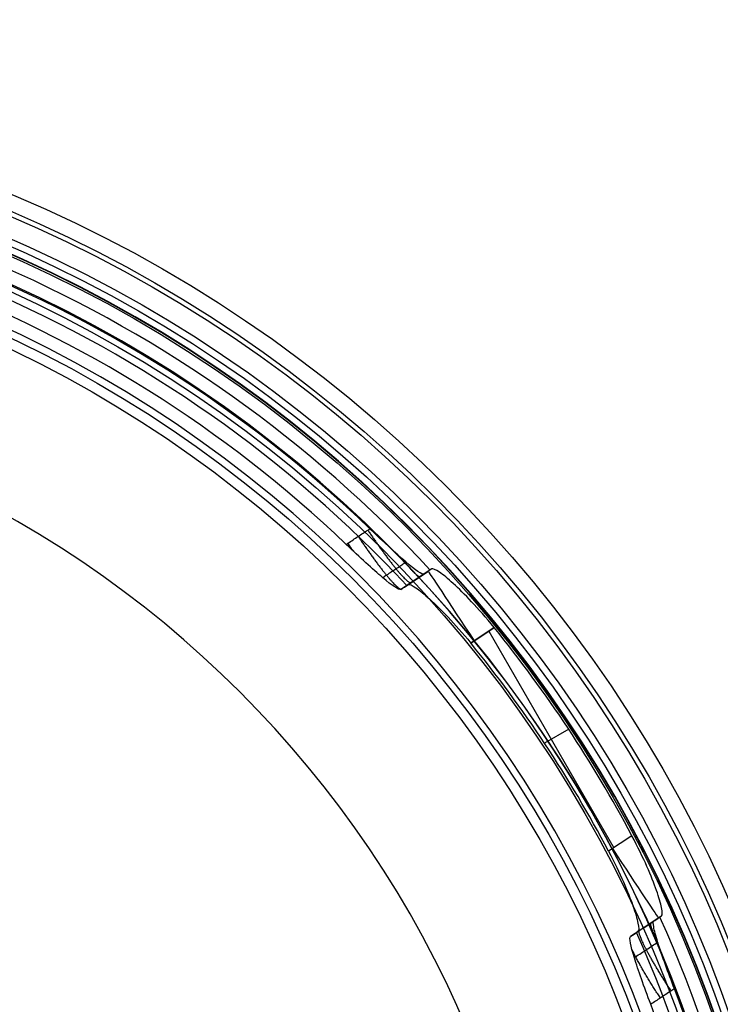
# Model space of a CAD drawing. Header units: millimetres. Extents: x -536 to 535, y -817 to 345.
# Tile 28 of 40: x 38 to 89, y -205 to -134. Entities that reach past the tile are written whole.
import ezdxf

# ---------------------------------------------------------------- set-up
doc = ezdxf.new("R2010")
doc.units = ezdxf.units.MM
doc.header["$MEASUREMENT"] = 0
doc.layers.add('Canopy', color=7, linetype='Continuous', true_color=0x000000)
doc.layers.add('Tyvek Shade', color=7, linetype='Continuous', true_color=0x000000)

msp = doc.modelspace()

# ---------------------------------------------------------------- linework, layer by layer
at = {"layer": 'Canopy'}
for p, q in [((67.927, -173.141, 1410.212), (66.227, -174.266, 1410.212)), ((65.954, -174.446, 1407.149), (67.654, -173.321, 1407.149)), ((66.814, -173.878, 1410.212), (66.814, -173.878, 1404.156)), ((70.736, -178.477, 1416.212), (72.421, -177.361, 1416.212)), ((72.421, -177.361, 1416.212), (70.736, -178.477, 1416.212)), ((72.037, -177.615, 1416.212), (81.054, -193.233, 1416.212)), ((77.8, -184.7, 1416.212), (76.055, -185.707, 1416.212)), ((82.356, -192.371, 1416.212), (80.671, -193.487, 1416.212)), ((84.213, -198.338, 1407.149), (82.513, -199.463, 1407.149)), ((83.372, -198.894, 1410.212), (83.372, -198.894, 1404.156))]:
    msp.add_line(p, q, dxfattribs=at)
for centre, radius in [((0, -236.089, 1423.912), 97.5), ((0, -236.089, 1413.022), 96.355), ((0, -236.089, 1424.069), 96.008), ((0, -236.089, 1424.225), 94.516), ((0, -236.089, 1390.758), 94.015), ((0, -236.089, 1413.335), 93.372), ((0, -236.089, 1391.071), 91.032), ((0, -236.089, 1383.837), 88.015), ((0, -236.089, 1386.746), 87.282)]:
    msp.add_circle(centre, radius, dxfattribs=at)
for centre, radius, start, end in [((0, -236.089, 1419.212), 93.527, 360, 180), ((0, -236.089, 1418.689), 93.5, 0, 180), ((0, -236.089, 1419.212), 91.527, 360, 180), ((0, -236.089, 1418.898), 91.511, 0, 180), ((0, -236.089, 1399.212), 91.453, 46.05926, 92.2826), ((0, -236.089, 1399.421), 89.464, 46.34156, 92.33327), ((0, -236.089, 1424.212), 88.527, 0, 180), ((0, -236.089, 1422.212), 88.527, 0, 180), ((0, -236.089, 1408.951), 92.476, 42.83482, 66.36344), ((0, -236.089, 1409.16), 90.487, 43.04191, 66.75831), ((0, -236.089, 1424.212), 76.5, 0, 180), ((0, -236.089, 1422.212), 76.5, 0, 180), ((0, -236.089, 1423.212), 76.5, 0, 180), ((0, -236.089, 1416.212), 93.24, 27.96087, 39.03913), ((0, -236.089, 1416.212), 91.229, 27.83837, 39.16163), ((0, -236.089, 1408.951), 92.476, 0, 24.16518), ((0, -236.089, 1409.16), 90.487, 0, 23.95809), ((0, -236.089, 1399.212), 91.453, 360, 20.94074), ((0, -236.089, 1399.421), 89.464, 0, 20.65844)]:
    msp.add_arc(centre, radius, start, end, dxfattribs=at)
at = {"layer": 'Canopy', "extrusion": (0.833886, 0.551937, 0)}
for centre, start, end in [((-187.871, 1410.212, -39.22), 0, 90), ((-205.871, 1410.212, -39.191), 90, 180)]:
    msp.add_arc(centre, 6, start, end, dxfattribs=at)
at = {"layer": 'Canopy'}
for points, knots in [([(61.762, -171.364, 1399.421), (61.801, -171.339, 1399.416), (62.089, -171.147, 1399.381), (62.608, -170.803, 1399.317), (63.136, -170.453, 1399.252), (63.413, -170.268, 1399.218), (63.46, -170.237, 1399.212)], [-1, -1, -1, -1, -0.93188, -0.490245, -0.083131, 0, 0, 0, 0]), ([(65.701, -174.614, 1404.293), (65.58, -174.694, 1402.938), (65.084, -174.348, 1401.696), (63.682, -173.17, 1399.958), (62.752, -172.309, 1399.421), (61.762, -171.364, 1399.421)], [-1, -1, -1, -1, -0.500861, -0.500861, 0, 0, 0, 0]), ([(66.082, -172.653, 1400.636), (66.061, -172.667, 1400.638), (65.82, -172.827, 1400.668), (65.348, -173.14, 1400.727), (64.807, -173.499, 1400.794), (64.487, -173.711, 1400.834), (64.397, -173.771, 1400.845)], [0.260593, 0.260593, 0.260593, 0.260593, 0.337715, 1.134371, 1.968798, 2.294021, 2.294021, 2.294021, 2.294021]), ([(72.421, -177.361, 1416.212), (71.833, -176.636, 1416.212), (71.298, -176.032, 1416.01), (70.311, -174.981, 1415.378), (69.871, -174.548, 1414.949), (69.091, -173.836, 1413.913), (68.752, -173.558, 1413.307), (68.209, -173.184, 1411.902), (68.007, -173.088, 1411.116), (67.927, -173.141, 1410.212)], [0, 0, 0, 0, 0.250544, 0.250544, 0.500137, 0.500137, 0.749643, 0.749643, 1, 1, 1, 1]), ([(66.227, -174.266, 1410.212), (66.307, -174.213, 1411.121), (66.512, -174.31, 1411.908), (67.058, -174.684, 1413.314), (67.398, -174.962, 1413.919), (68.181, -175.672, 1414.952), (68.622, -176.104, 1415.38), (69.61, -177.151, 1416.01), (70.146, -177.753, 1416.212), (70.736, -178.477, 1416.212)], [0, 0, 0, 0, 0.250371, 0.250371, 0.499893, 0.499893, 0.749451, 0.749451, 1, 1, 1, 1]), ([(84.485, -198.157, 1410.212), (84.565, -198.104, 1411.116), (84.555, -197.881, 1411.901), (84.423, -197.235, 1413.307), (84.3, -196.814, 1413.913), (83.949, -195.818, 1414.949), (83.723, -195.243, 1415.378), (83.141, -193.925, 1416.01), (82.793, -193.196, 1416.212), (82.356, -192.371, 1416.212)], [0, 0, 0, 0, 0.250344, 0.250344, 0.499862, 0.499862, 0.74943, 0.74943, 1, 1, 1, 1]), ([(80.671, -193.487, 1416.212), (81.107, -194.312, 1416.212), (81.452, -195.041, 1416.01), (82.029, -196.359, 1415.38), (82.254, -196.935, 1414.952), (82.602, -197.932, 1413.919), (82.725, -198.354, 1413.314), (82.856, -199.003, 1411.908), (82.866, -199.229, 1411.121), (82.785, -199.283, 1410.212)], [0, 0, 0, 0, 0.250524, 0.250524, 0.500106, 0.500106, 0.749615, 0.749615, 1, 1, 1, 1]), ([(85.412, -203.403, 1399.212), (85.201, -202.85, 1399.212), (84.978, -202.256, 1399.315), (84.56, -201.097, 1399.782), (84.367, -200.534, 1400.148), (84.069, -199.586, 1401.094), (83.966, -199.205, 1401.67), (83.876, -198.689, 1402.875), (83.889, -198.552, 1403.501), (83.941, -198.518, 1404.086)], [0, 0, 0, 0, 0.249744, 0.249744, 0.499435, 0.499435, 0.749811, 0.749811, 1, 1, 1, 1]), ([(83.711, -204.526, 1399.421), (83.229, -203.246, 1399.421), (82.8, -202.055, 1399.958), (82.263, -200.304, 1401.694), (82.138, -199.711, 1402.937), (82.259, -199.631, 1404.293)], [-1, -1, -1, -1, -0.499425, -0.499425, 0, 0, 0, 0]), ([(82.526, -201.16, 1400.845), (82.558, -201.139, 1400.841), (82.848, -200.948, 1400.805), (83.41, -200.576, 1400.735), (83.941, -200.226, 1400.669), (84.213, -200.045, 1400.636)], [0.719576, 0.719576, 0.719576, 0.719576, 0.835435, 1.767823, 2.753365, 2.753365, 2.753365, 2.753365]), ([(85.412, -203.403, 1399.212), (85.334, -203.455, 1399.221), (84.999, -203.676, 1399.263), (84.432, -204.051, 1399.332), (83.942, -204.373, 1399.393), (83.711, -204.526, 1399.421)], [-1, -1, -1, -1, -0.862516, -0.407606, 0, 0, 0, 0])]:
    msp.add_open_spline(points, degree=3, knots=knots, dxfattribs=at)
for points, weights in [([(63.319, -170.331, 1399.229), (64.912, -172.725, 1399.294), (66.197, -174.286, 1401.34), (66.441, -174.124, 1404.202)], [1.16616872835, 0.944653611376, 0.9446104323, 1.16603919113]), ([(62.628, -170.79, 1399.314), (64.22, -173.183, 1399.38), (65.505, -174.744, 1401.426), (65.749, -174.582, 1404.287)], [1.16616872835, 0.944685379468, 0.944610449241, 1.16594393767]), ([(61.878, -171.288, 1399.407), (61.993, -171.462, 1399.411), (62.111, -171.636, 1399.429), (62.229, -171.809, 1399.461)], [1.16616872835, 1.14663303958, 1.12881989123, 1.11272928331]), ([(65.763, -172.378, 1400.274), (66.515, -173.331, 1401.26), (66.976, -173.77, 1402.646), (67.102, -173.686, 1404.121)], [1.00303409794, 0.986043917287, 1.04040927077, 1.16613015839]), ([(84.178, -199.933, 1400.753), (83.776, -199.148, 1401.705), (83.637, -198.718, 1402.887), (83.742, -198.649, 1404.11)], [1.00027309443, 1.00458162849, 1.0598710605, 1.16614139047]), ([(85.179, -203.558, 1399.241), (83.597, -201.156, 1399.306), (82.662, -199.364, 1401.352), (82.907, -199.202, 1404.213)], [1.16616872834, 0.944657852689, 0.944610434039, 1.16602647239]), ([(84.405, -204.068, 1399.336), (83.503, -202.7, 1399.373), (82.747, -201.412, 1400.153), (82.349, -200.544, 1401.592)], [1.16616872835, 1.0286996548, 0.97652526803, 1.00964556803])]:
    msp.add_rational_spline(points, weights, degree=3, dxfattribs=at)
for points, degree in [([(67.382, -173.501, 1404.086), (67.133, -173.666, 1401.28), (65.391, -172.097, 1399.212), (63.46, -170.237, 1399.212)], 3), ([(67.927, -173.141, 1410.212), (67.836, -173.201, 1409.189), (67.654, -173.321, 1407.145), (67.473, -173.441, 1405.105), (67.382, -173.501, 1404.086)], 3), ([(67.382, -173.501, 1404.086), (67.201, -173.621, 1404.108), (66.836, -173.863, 1404.153), (66.288, -174.225, 1404.221), (65.899, -174.483, 1404.269), (65.701, -174.614, 1404.293)], 3), ([(65.701, -174.614, 1404.293), (65.788, -174.556, 1405.278), (65.963, -174.44, 1407.249), (66.139, -174.324, 1409.223), (66.227, -174.266, 1410.212)], 3), ([(82.259, -199.631, 1404.293), (82.431, -199.517, 1404.272), (82.786, -199.282, 1404.228), (83.348, -198.91, 1404.159), (83.74, -198.65, 1404.111), (83.941, -198.518, 1404.086)], 3), ([(84.485, -198.157, 1410.212), (83.635, -198.72, 1410.212), (82.785, -199.283, 1410.212)], 2), ([(83.941, -198.518, 1404.086), (84.031, -198.458, 1405.105), (84.212, -198.338, 1407.145), (84.394, -198.218, 1409.189), (84.485, -198.157, 1410.212)], 3), ([(82.785, -199.283, 1410.212), (82.697, -199.341, 1409.223), (82.521, -199.457, 1407.249), (82.346, -199.573, 1405.277), (82.259, -199.631, 1404.293)], 3)]:
    msp.add_open_spline(points, degree=degree, dxfattribs=at)
at = {"layer": 'Tyvek Shade'}
for points, knots in [([(535, -236.089, -433.088), (535, -297.878, -433.088), (528.126, -359.324, -426.911), (499.697, -476.477, -403.84), (478.104, -532.184, -386.929), (417.29, -633.072, -346.98), (378.407, -676.869, -324.454), (286.914, -746.635, -283.58), (233.99, -773.115, -265.109), (118.488, -808.064, -239.607), (56.667, -816.553, -232.725), (-66.681, -815.585, -233.482), (-128.249, -806.138, -241.112), (-243.063, -769.141, -267.889), (-295.308, -741.641, -286.825), (-385.144, -670.072, -328.061), (-423.002, -625.583, -350.454), (-482.206, -523.045, -389.951), (-502.933, -466.621, -406.39), (-529.663, -348.771, -428.249), (-535.696, -287.345, -433.693), (-534.187, -164.79, -432.382), (-526.636, -103.66, -425.621), (-496.684, 12.933, -401.49), (-474.246, 68.396, -384.096), (-411.519, 168.142, -343.538), (-371.59, 211.28, -320.887), (-278.473, 279.25, -280.424), (-224.892, 304.72, -262.436), (-108.727, 337.647, -238.223), (-46.712, 345.18, -232.097), (76.553, 342.295, -234.352), (137.807, 331.912, -242.704), (194.422, 312.547, -256.601)], [0, 0, 0, 0, 0.062459, 0.062459, 0.124919, 0.124919, 0.187703, 0.187703, 0.250488, 0.250488, 0.312396, 0.312396, 0.374304, 0.374304, 0.437133, 0.437133, 0.499961, 0.499961, 0.562765, 0.562765, 0.625569, 0.625569, 0.688406, 0.688406, 0.751243, 0.751243, 0.813854, 0.813854, 0.876466, 0.876466, 0.938233, 0.938233, 1, 1, 1, 1]), ([(193.913, 311.302, -256.94), (137.432, 330.632, -243.106), (76.33, 340.995, -234.794), (-46.627, 343.871, -232.553), (-108.488, 336.345, -238.654), (-224.374, 303.462, -262.766), (-277.821, 278.035, -280.675), (-370.714, 210.199, -320.954), (-410.548, 167.162, -343.497), (-473.15, 67.634, -383.873), (-495.547, 12.302, -401.187), (-525.447, -104.009, -425.207), (-532.985, -164.988, -431.937), (-534.488, -287.241, -433.239), (-528.462, -348.515, -427.818), (-501.772, -466.077, -406.055), (-481.078, -522.364, -389.688), (-421.982, -624.667, -350.367), (-384.211, -669.045, -328.081), (-294.581, -740.464, -287.034), (-242.461, -767.913, -268.183), (-127.919, -804.85, -241.525), (-66.504, -814.281, -233.93), (56.536, -815.244, -233.177), (118.204, -806.766, -240.03), (233.435, -771.874, -265.422), (286.226, -745.44, -283.811), (377.498, -675.815, -324.496), (416.29, -632.128, -346.914), (476.991, -531.468, -386.686), (498.547, -475.887, -403.521), (526.931, -359.009, -426.489), (533.795, -297.712, -432.638), (533.795, -236.089, -432.638)], [-1, -1, -1, -1, -0.93823, -0.93823, -0.876461, -0.876461, -0.813844, -0.813844, -0.751226, -0.751226, -0.688398, -0.688398, -0.62557, -0.62557, -0.562773, -0.562773, -0.499976, -0.499976, -0.437145, -0.437145, -0.374313, -0.374313, -0.312403, -0.312403, -0.250492, -0.250492, -0.187697, -0.187697, -0.124901, -0.124901, -0.06245, -0.06245, 0, 0, 0, 0])]:
    msp.add_open_spline(points, degree=3, knots=knots, dxfattribs=at)

doc.saveas('drawing.dxf')
